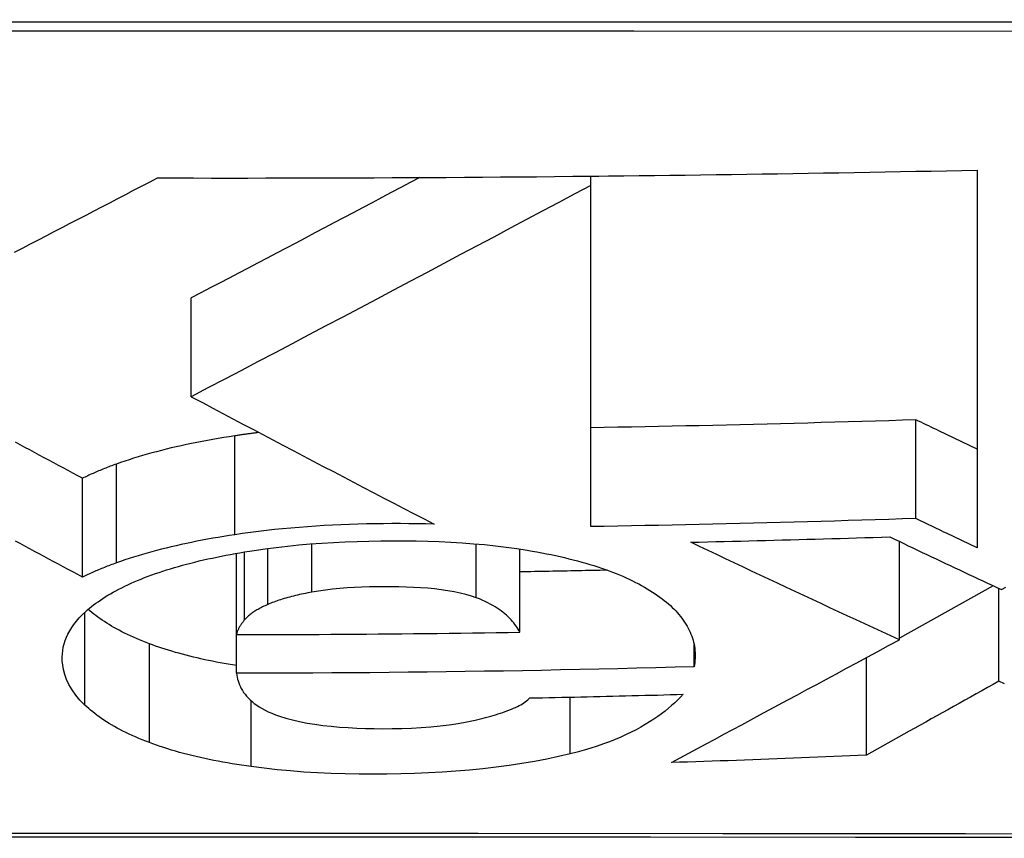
# Model space of a CAD drawing. Header units: inches. Extents: x 25 to 686, y 75 to 315.
# Tile 47 of 256: x 155.8893 to 155.9725, y 74.8748 to 74.9439. Entities that reach past the tile are written whole.
import ezdxf

# ---------------------------------------------------------------- set-up
doc = ezdxf.new("R2010")
doc.units = ezdxf.units.IN
doc.header["$MEASUREMENT"] = 0
doc.layers.add('Visible Edges(ANSI)', color=7, linetype='Continuous', lineweight=25)
doc.layers.add('Visible Tangent Edges(ANSI)', color=7, linetype='Continuous', lineweight=25)

msp = doc.modelspace()

# ---------------------------------------------------------------- linework, layer by layer
at = {"layer": 'Visible Edges(ANSI)'}
for p, q in [((155.97017, 74.931172), (155.97017, 74.899293)), ((155.937553, 74.930658), (155.938242, 74.930665)), ((155.937553, 74.929878), (155.937553, 74.930658)), ((155.938242, 74.930665), (155.939045, 74.930674)), ((155.937553, 74.901081), (155.937553, 74.929878)), ((155.903833, 74.912045), (155.903833, 74.920388)), ((155.903833, 74.912045), (155.90399, 74.911962)), ((155.965005, 74.901759), (155.965005, 74.91009)), ((155.894648, 74.896817), (155.894648, 74.905159)), ((155.96362, 74.891533), (155.96362, 74.899822)), ((155.907647, 74.891967), (155.907647, 74.898826)), ((155.931571, 74.892166), (155.931571, 74.899191)), ((155.97152, 74.896089), (155.96362, 74.891677)), ((155.972009, 74.888039), (155.972009, 74.895861)), ((155.907647, 74.888705), (155.907647, 74.891967)), ((155.946277, 74.889249), (155.946277, 74.891125)), ((155.960824, 74.881788), (155.960824, 74.890027))]:
    msp.add_line(p, q, dxfattribs=at)
at = {"layer": 'Visible Edges(ANSI)', "flags": 128}
for points in [[(155.939045, 74.930674), (155.940343, 74.930688), (155.941641, 74.930703), (155.942938, 74.930718), (155.944236, 74.930734), (155.945534, 74.930751), (155.946831, 74.930768), (155.948129, 74.930786), (155.949427, 74.930804), (155.950724, 74.930823), (155.952022, 74.930842), (155.953319, 74.930862), (155.954616, 74.930883), (155.955912, 74.930904), (155.957209, 74.930925), (155.958505, 74.930947), (155.959802, 74.93097), (155.961098, 74.930993), (155.962394, 74.931017), (155.96369, 74.931042), (155.964986, 74.931067), (155.966282, 74.931092), (155.967578, 74.931118), (155.968874, 74.931145), (155.97017, 74.931172)], [(155.888908, 74.924241), (155.88958, 74.924588), (155.890251, 74.924936), (155.890923, 74.925283), (155.891595, 74.925631), (155.892266, 74.925979), (155.892938, 74.926327), (155.893609, 74.926676), (155.89428, 74.927024), (155.894951, 74.927372), (155.895622, 74.927721), (155.896292, 74.928069), (155.896962, 74.928418), (155.897631, 74.928766), (155.8983, 74.929114), (155.898969, 74.929463), (155.899637, 74.929811), (155.900304, 74.930159), (155.90097, 74.930507)], [(155.90097, 74.930507), (155.902495, 74.930504), (155.904019, 74.930502), (155.905544, 74.930501), (155.907069, 74.9305), (155.908593, 74.9305), (155.910118, 74.930502), (155.911642, 74.930503), (155.913166, 74.930506), (155.91469, 74.93051), (155.916214, 74.930514), (155.917739, 74.930519), (155.919263, 74.930525), (155.920787, 74.930532), (155.922311, 74.930539), (155.923836, 74.930548), (155.92536, 74.930557), (155.926885, 74.930567), (155.92841, 74.930577), (155.929934, 74.930589), (155.931458, 74.930601), (155.932982, 74.930614), (155.934506, 74.930628), (155.936029, 74.930643), (155.937553, 74.930658)], [(155.923119, 74.930544), (155.922318, 74.930119), (155.921515, 74.929694), (155.920711, 74.929269), (155.919907, 74.928843), (155.919101, 74.928417), (155.918295, 74.927991), (155.917488, 74.927565), (155.916681, 74.927138), (155.915874, 74.926712), (155.915067, 74.926287), (155.91426, 74.925861), (155.913453, 74.925436), (155.912646, 74.925011), (155.91184, 74.924587), (155.911034, 74.924163), (155.910229, 74.92374), (155.909425, 74.923317), (155.908622, 74.922896), (155.90782, 74.922475), (155.907019, 74.922055), (155.90622, 74.921637), (155.905423, 74.921219), (155.904627, 74.920803), (155.903833, 74.920388)], [(155.937553, 74.929878), (155.936215, 74.929164), (155.934866, 74.928445), (155.933506, 74.927721), (155.932136, 74.926991), (155.930757, 74.926257), (155.929369, 74.925519), (155.927974, 74.924778), (155.926572, 74.924033), (155.925163, 74.923286), (155.92375, 74.922536), (155.922332, 74.921785), (155.92091, 74.921032), (155.919485, 74.920278), (155.918058, 74.919523), (155.916629, 74.918769), (155.9152, 74.918014), (155.91377, 74.917261), (155.912342, 74.916509), (155.910915, 74.915758), (155.909491, 74.91501), (155.90807, 74.914264), (155.906652, 74.913521), (155.90524, 74.912781), (155.903833, 74.912045)], [(155.90399, 74.911962), (155.904826, 74.911519), (155.905664, 74.911075), (155.906504, 74.91063), (155.907346, 74.910185), (155.908189, 74.909739), (155.909034, 74.909293), (155.909879, 74.908847), (155.910726, 74.9084), (155.911574, 74.907953), (155.912423, 74.907507), (155.913273, 74.90706), (155.914123, 74.906613), (155.914974, 74.906166), (155.915825, 74.90572), (155.916677, 74.905274), (155.917528, 74.904828), (155.91838, 74.904383), (155.919231, 74.903938), (155.920083, 74.903494), (155.920933, 74.903051), (155.921784, 74.902608), (155.922634, 74.902166), (155.923483, 74.901726), (155.924331, 74.901286)], [(155.965005, 74.91009), (155.963863, 74.910054), (155.96272, 74.910019), (155.961578, 74.909984), (155.960435, 74.90995), (155.959292, 74.909917), (155.95815, 74.909885), (155.957007, 74.909853), (155.955864, 74.909822), (155.954721, 74.909791), (155.953578, 74.909762), (155.952434, 74.909733), (155.951291, 74.909704), (155.950147, 74.909677), (155.949003, 74.90965), (155.947859, 74.909624), (155.946714, 74.909598), (155.945569, 74.909574), (155.944424, 74.909549), (155.943279, 74.909526), (155.942134, 74.909503), (155.940988, 74.909481), (155.939843, 74.90946), (155.938698, 74.90944), (155.937553, 74.90942)], [(155.97017, 74.907621), (155.969954, 74.907723), (155.969739, 74.907825), (155.969524, 74.907928), (155.969308, 74.90803), (155.969093, 74.908133), (155.968878, 74.908235), (155.968662, 74.908338), (155.968447, 74.90844), (155.968232, 74.908543), (155.968017, 74.908646), (155.967801, 74.908749), (155.967586, 74.908851), (155.967371, 74.908954), (155.967156, 74.909057), (155.966941, 74.90916), (155.966726, 74.909263), (155.96651, 74.909366), (155.966295, 74.90947), (155.96608, 74.909573), (155.965865, 74.909676), (155.96565, 74.909779), (155.965435, 74.909883), (155.96522, 74.909986), (155.965005, 74.91009)], [(155.907505, 74.908742), (155.907034, 74.908669), (155.906567, 74.908594), (155.906105, 74.908517), (155.905646, 74.908437), (155.905192, 74.908355), (155.904742, 74.908271), (155.904297, 74.908184), (155.903856, 74.908095), (155.90342, 74.908003), (155.902988, 74.907909), (155.902562, 74.907813), (155.90214, 74.907715), (155.901722, 74.907614), (155.90131, 74.90751), (155.900903, 74.907405), (155.900503, 74.907297), (155.900108, 74.907187), (155.899719, 74.907075), (155.899337, 74.906961), (155.89896, 74.906845), (155.898589, 74.906727), (155.898225, 74.906606), (155.897866, 74.906484), (155.897514, 74.90636)], [(155.909549, 74.909021), (155.909463, 74.90901), (155.909377, 74.909), (155.90929, 74.908989), (155.909204, 74.908978), (155.909119, 74.908967), (155.909033, 74.908956), (155.908947, 74.908945), (155.908861, 74.908934), (155.908776, 74.908922), (155.90869, 74.908911), (155.908605, 74.908899), (155.90852, 74.908888), (155.908434, 74.908876), (155.908349, 74.908864), (155.908264, 74.908853), (155.90818, 74.908841), (155.908095, 74.908828), (155.90801, 74.908816), (155.907926, 74.908804), (155.907841, 74.908792), (155.907757, 74.908779), (155.907673, 74.908767), (155.907589, 74.908754), (155.907505, 74.908742)], [(155.894648, 74.905159), (155.894243, 74.905376), (155.893839, 74.905593), (155.893434, 74.90581), (155.893029, 74.906027), (155.892625, 74.906245), (155.89222, 74.906462), (155.891815, 74.90668), (155.89141, 74.906897), (155.891005, 74.907115), (155.890601, 74.907333), (155.890196, 74.90755), (155.889792, 74.907768), (155.889387, 74.907986), (155.888983, 74.908203)], [(155.897514, 74.90636), (155.897383, 74.906312), (155.897253, 74.906265), (155.897124, 74.906217), (155.896997, 74.90617), (155.89687, 74.906121), (155.896744, 74.906073), (155.896619, 74.906024), (155.896496, 74.905975), (155.896373, 74.905926), (155.896251, 74.905877), (155.89613, 74.905827), (155.89601, 74.905777), (155.895892, 74.905727), (155.895774, 74.905677), (155.895657, 74.905626), (155.895541, 74.905575), (155.895426, 74.905524), (155.895312, 74.905473), (155.895199, 74.905421), (155.895087, 74.905369), (155.894976, 74.905317), (155.894866, 74.905265), (155.894756, 74.905212), (155.894648, 74.905159)], [(155.924331, 74.901286), (155.923622, 74.901305), (155.922912, 74.901318), (155.922201, 74.901328), (155.921489, 74.901332), (155.920776, 74.901332), (155.920062, 74.901327), (155.919342, 74.901319), (155.918623, 74.901305), (155.917904, 74.901287), (155.917187, 74.901263), (155.916471, 74.901235), (155.915757, 74.901202), (155.915046, 74.901164), (155.914337, 74.901121), (155.91363, 74.901073), (155.912929, 74.901019), (155.912232, 74.90096), (155.91154, 74.900896), (155.910853, 74.900827), (155.910172, 74.900752), (155.909496, 74.900672), (155.908826, 74.900587), (155.908163, 74.900496), (155.907505, 74.900399)], [(155.965005, 74.901759), (155.963862, 74.901723), (155.962718, 74.901687), (155.961574, 74.901652), (155.96043, 74.901618), (155.959286, 74.901584), (155.958142, 74.901551), (155.956998, 74.901519), (155.955855, 74.901488), (155.954711, 74.901457), (155.953567, 74.901427), (155.952423, 74.901397), (155.95128, 74.901369), (155.950136, 74.901341), (155.948993, 74.901314), (155.947849, 74.901287), (155.946705, 74.901261), (155.945562, 74.901236), (155.944418, 74.901212), (155.943274, 74.901188), (155.94213, 74.901165), (155.940986, 74.901143), (155.939842, 74.901122), (155.938697, 74.901101), (155.937553, 74.901081)], [(155.97017, 74.899293), (155.969954, 74.899395), (155.969739, 74.899497), (155.969524, 74.8996), (155.969308, 74.899702), (155.969093, 74.899804), (155.968878, 74.899907), (155.968662, 74.900009), (155.968447, 74.900112), (155.968232, 74.900214), (155.968017, 74.900317), (155.967801, 74.900419), (155.967586, 74.900522), (155.967371, 74.900625), (155.967156, 74.900728), (155.966941, 74.900831), (155.966726, 74.900934), (155.96651, 74.901037), (155.966295, 74.90114), (155.96608, 74.901243), (155.965865, 74.901346), (155.96565, 74.901449), (155.965435, 74.901552), (155.96522, 74.901656), (155.965005, 74.901759)], [(155.907505, 74.900399), (155.907034, 74.900327), (155.906567, 74.900252), (155.906105, 74.900174), (155.905646, 74.900095), (155.905192, 74.900013), (155.904742, 74.899928), (155.904297, 74.899842), (155.903856, 74.899752), (155.90342, 74.899661), (155.902988, 74.899567), (155.902562, 74.899471), (155.90214, 74.899372), (155.901722, 74.899271), (155.90131, 74.899168), (155.900903, 74.899062), (155.900503, 74.898955), (155.900108, 74.898845), (155.899719, 74.898733), (155.899337, 74.898619), (155.89896, 74.898503), (155.898589, 74.898385), (155.898225, 74.898264), (155.897866, 74.898142), (155.897514, 74.898018)], [(155.894648, 74.896817), (155.894243, 74.897034), (155.893839, 74.897251), (155.893434, 74.897469), (155.893029, 74.897686), (155.892625, 74.897903), (155.89222, 74.898121), (155.891815, 74.898338), (155.89141, 74.898556), (155.891005, 74.898774), (155.890601, 74.898991), (155.890196, 74.899209), (155.889792, 74.899427), (155.889387, 74.899644), (155.888983, 74.899862)], [(155.909149, 74.899073), (155.910068, 74.899205), (155.911002, 74.899326), (155.911951, 74.899435), (155.912911, 74.899531), (155.91388, 74.899614), (155.914856, 74.899686), (155.91584, 74.899746), (155.916831, 74.899795), (155.917828, 74.899833), (155.918829, 74.89986), (155.919832, 74.899877), (155.920829, 74.899884), (155.921818, 74.899882), (155.922805, 74.899869), (155.92379, 74.899847), (155.92477, 74.899812), (155.925743, 74.899767), (155.926705, 74.899709), (155.927655, 74.899639), (155.928591, 74.899557), (155.929514, 74.899461), (155.930423, 74.899352), (155.931315, 74.899229), (155.932192, 74.899091)], [(155.946014, 74.899763), (155.946713, 74.899779), (155.947413, 74.899795), (155.948112, 74.899811), (155.948812, 74.899828), (155.949512, 74.899845), (155.950211, 74.899862), (155.950911, 74.89988), (155.95161, 74.899898), (155.952309, 74.899916), (155.953009, 74.899934), (155.953708, 74.899952), (155.954407, 74.899971), (155.955106, 74.89999), (155.955805, 74.90001), (155.956504, 74.900029), (155.957203, 74.900049), (155.957901, 74.90007), (155.9586, 74.90009), (155.959299, 74.900111), (155.959997, 74.900132), (155.960696, 74.900153), (155.961395, 74.900175), (155.962093, 74.900196), (155.962792, 74.900218)], [(155.96362, 74.891533), (155.962885, 74.891869), (155.96215, 74.892205), (155.961415, 74.892542), (155.96068, 74.89288), (155.959944, 74.893218), (155.959209, 74.893558), (155.958473, 74.893898), (155.957738, 74.894239), (155.957003, 74.89458), (155.956268, 74.894922), (155.955533, 74.895265), (155.954798, 74.895608), (155.954063, 74.895952), (155.953329, 74.896297), (155.952595, 74.896642), (155.951862, 74.896987), (155.951129, 74.897333), (155.950396, 74.897679), (155.949664, 74.898026), (155.948933, 74.898373), (155.948202, 74.89872), (155.947472, 74.899067), (155.946742, 74.899415), (155.946014, 74.899763)], [(155.962792, 74.900218), (155.963184, 74.900031), (155.963575, 74.899843), (155.963967, 74.899656), (155.96436, 74.899469), (155.964752, 74.899282), (155.965144, 74.899095), (155.965537, 74.898909), (155.965929, 74.898722), (155.966322, 74.898536), (155.966714, 74.89835), (155.967107, 74.898164), (155.9675, 74.897978), (155.967893, 74.897792), (155.968286, 74.897607), (155.968678, 74.897422), (155.969071, 74.897237), (155.969464, 74.897052), (155.969857, 74.896867), (155.970251, 74.896683), (155.970644, 74.896499), (155.971037, 74.896315), (155.97143, 74.896131), (155.971823, 74.895948), (155.972216, 74.895764)], [(155.900501, 74.897002), (155.900806, 74.89711), (155.901116, 74.897216), (155.901432, 74.897321), (155.901752, 74.897424), (155.902078, 74.897525), (155.902409, 74.897624), (155.902746, 74.897721), (155.903087, 74.897817), (155.903434, 74.89791), (155.903787, 74.898002), (155.904144, 74.898092), (155.904505, 74.89818), (155.904871, 74.898265), (155.90524, 74.898349), (155.905614, 74.89843), (155.905991, 74.89851), (155.906373, 74.898587), (155.906758, 74.898662), (155.907147, 74.898736), (155.90754, 74.898807), (155.907937, 74.898876), (155.908337, 74.898944), (155.908741, 74.899009), (155.909149, 74.899073)], [(155.932192, 74.899091), (155.932604, 74.899021), (155.933011, 74.898948), (155.933413, 74.898873), (155.93381, 74.898796), (155.934202, 74.898717), (155.934588, 74.898635), (155.93497, 74.89855), (155.935345, 74.898464), (155.935716, 74.898375), (155.936081, 74.898283), (155.936441, 74.898189), (155.936795, 74.898093), (155.937143, 74.897994), (155.937486, 74.897893), (155.937822, 74.897789), (155.93815, 74.897683), (155.938472, 74.897576), (155.938787, 74.897466), (155.939094, 74.897355), (155.939395, 74.897241), (155.939689, 74.897125), (155.939976, 74.897008), (155.940256, 74.896888), (155.940529, 74.896767)], [(155.897514, 74.898018), (155.897383, 74.89797), (155.897253, 74.897923), (155.897124, 74.897875), (155.896997, 74.897828), (155.89687, 74.897779), (155.896744, 74.897731), (155.896619, 74.897682), (155.896496, 74.897633), (155.896373, 74.897584), (155.896251, 74.897535), (155.89613, 74.897485), (155.89601, 74.897435), (155.895892, 74.897385), (155.895774, 74.897335), (155.895657, 74.897284), (155.895541, 74.897233), (155.895426, 74.897182), (155.895312, 74.897131), (155.895199, 74.897079), (155.895087, 74.897027), (155.894976, 74.896975), (155.894866, 74.896923), (155.894756, 74.89687), (155.894648, 74.896817)], [(155.938963, 74.897403), (155.938655, 74.897396), (155.938347, 74.897389), (155.93804, 74.897383), (155.937732, 74.897376), (155.937424, 74.897369), (155.937116, 74.897363), (155.936808, 74.897356), (155.9365, 74.89735), (155.936192, 74.897344), (155.935884, 74.897337), (155.935576, 74.897331), (155.935268, 74.897325), (155.93496, 74.897319), (155.934652, 74.897313), (155.934344, 74.897307), (155.934036, 74.897301), (155.933728, 74.897295), (155.93342, 74.89729), (155.933112, 74.897284), (155.932803, 74.897278), (155.932495, 74.897273), (155.932187, 74.897267), (155.931879, 74.897262), (155.931571, 74.897256)], [(155.894908, 74.893902), (155.895069, 74.894046), (155.895235, 74.894188), (155.895408, 74.894329), (155.895586, 74.894469), (155.895771, 74.894608), (155.895961, 74.894745), (155.896158, 74.894881), (155.896361, 74.895017), (155.896571, 74.89515), (155.896786, 74.895283), (155.897008, 74.895414), (155.897237, 74.895544), (155.897472, 74.895673), (155.897713, 74.895801), (155.897962, 74.895927), (155.898216, 74.896052), (155.898478, 74.896176), (155.898746, 74.896298), (155.899021, 74.896419), (155.899303, 74.896538), (155.899592, 74.896656), (155.899888, 74.896773), (155.900191, 74.896888), (155.900501, 74.897002)], [(155.940529, 74.896767), (155.940808, 74.896638), (155.941079, 74.896507), (155.941342, 74.896376), (155.941598, 74.896243), (155.941847, 74.896109), (155.942088, 74.895974), (155.942322, 74.895837), (155.942549, 74.8957), (155.942768, 74.895561), (155.942981, 74.895421), (155.943186, 74.89528), (155.943384, 74.895138), (155.943576, 74.894995), (155.94376, 74.89485), (155.943938, 74.894705), (155.944109, 74.894558), (155.944273, 74.894411), (155.944431, 74.894262), (155.944582, 74.894112), (155.944727, 74.893961), (155.944865, 74.89381), (155.944997, 74.893657), (155.945122, 74.893503), (155.945241, 74.893349)], [(155.914016, 74.895552), (155.913837, 74.895518), (155.913659, 74.895484), (155.913483, 74.895449), (155.913308, 74.895413), (155.913135, 74.895376), (155.912964, 74.895339), (155.912795, 74.8953), (155.912628, 74.895261), (155.912463, 74.895221), (155.9123, 74.895179), (155.912139, 74.895137), (155.91198, 74.895094), (155.911823, 74.89505), (155.911669, 74.895005), (155.911518, 74.894959), (155.911369, 74.894913), (155.911224, 74.894865), (155.911081, 74.894817), (155.910941, 74.894767), (155.910804, 74.894717), (155.910671, 74.894666), (155.91054, 74.894614), (155.910412, 74.894561), (155.910288, 74.894507)], [(155.927893, 74.895074), (155.927473, 74.895218), (155.92702, 74.895349), (155.926535, 74.895469), (155.926024, 74.895575), (155.925492, 74.895668), (155.92494, 74.895748), (155.924372, 74.895816), (155.923787, 74.895872), (155.92319, 74.895918), (155.922585, 74.895953), (155.921974, 74.895978), (155.921359, 74.895995), (155.920743, 74.896004), (155.920127, 74.896005), (155.919499, 74.896), (155.918868, 74.895987), (155.918238, 74.895967), (155.91761, 74.895939), (155.916987, 74.895902), (155.916369, 74.895855), (155.91576, 74.895797), (155.915164, 74.895728), (155.914581, 74.895646), (155.914016, 74.895552)], [(155.972216, 74.895764), (155.972591, 74.895971)], [(155.931571, 74.892166), (155.931499, 74.892296), (155.931421, 74.892427), (155.931337, 74.892558), (155.931248, 74.892689), (155.931153, 74.89282), (155.931052, 74.892951), (155.930945, 74.893081), (155.930831, 74.89321), (155.93071, 74.893339), (155.930583, 74.893466), (155.930448, 74.893593), (155.930305, 74.893718), (155.930156, 74.893841), (155.929998, 74.893963), (155.929832, 74.894083), (155.929658, 74.894201), (155.929474, 74.894318), (155.92928, 74.894433), (155.929076, 74.894547), (155.928861, 74.894657), (155.928636, 74.894766), (155.9284, 74.894872), (155.928153, 74.894975), (155.927893, 74.895074)], [(155.894857, 74.88601), (155.894439, 74.886437), (155.894077, 74.886868), (155.893768, 74.887303), (155.89351, 74.887742), (155.893304, 74.888184), (155.89315, 74.888612), (155.893044, 74.889018), (155.89298, 74.889397), (155.892948, 74.889744), (155.892941, 74.890056), (155.892953, 74.890339), (155.892983, 74.890621), (155.893032, 74.890902), (155.8931, 74.891181), (155.893188, 74.891459), (155.893295, 74.891737), (155.893422, 74.892012), (155.89357, 74.892287), (155.893739, 74.89256), (155.893929, 74.892832), (155.89414, 74.893102), (155.894374, 74.89337), (155.89463, 74.893637), (155.894908, 74.893902)], [(155.900293, 74.891195), (155.900012, 74.891303), (155.899736, 74.891412), (155.899467, 74.891522), (155.899204, 74.891634), (155.898946, 74.891746), (155.898695, 74.89186), (155.898449, 74.891976), (155.89821, 74.892092), (155.897976, 74.89221), (155.897748, 74.892328), (155.897525, 74.892448), (155.897309, 74.892569), (155.897098, 74.892691), (155.896892, 74.892814), (155.896692, 74.892938), (155.896497, 74.893063), (155.896308, 74.89319), (155.896124, 74.893317), (155.895946, 74.893445), (155.895772, 74.893574), (155.895604, 74.893704), (155.895441, 74.893835), (155.895283, 74.893967), (155.895131, 74.894099)], [(155.910288, 74.894507), (155.910177, 74.894457), (155.910068, 74.894407), (155.909962, 74.894357), (155.909858, 74.894306), (155.909757, 74.894254), (155.909658, 74.894202), (155.909561, 74.89415), (155.909467, 74.894098), (155.909375, 74.894045), (155.909286, 74.893991), (155.909199, 74.893938), (155.909115, 74.893883), (155.909034, 74.893829), (155.908955, 74.893774), (155.908879, 74.893718), (155.908806, 74.893662), (155.908735, 74.893606), (155.908667, 74.893549), (155.908602, 74.893492), (155.90854, 74.893434), (155.908481, 74.893376), (155.908424, 74.893318), (155.908371, 74.893259), (155.90832, 74.8932)], [(155.90832, 74.8932), (155.908279, 74.89315), (155.90824, 74.8931), (155.9082, 74.89305), (155.908162, 74.893), (155.908124, 74.892949), (155.908088, 74.892898), (155.908052, 74.892847), (155.908017, 74.892796), (155.907983, 74.892744), (155.907951, 74.892693), (155.90792, 74.892641), (155.907889, 74.892589), (155.907861, 74.892537), (155.907833, 74.892485), (155.907807, 74.892433), (155.907783, 74.892381), (155.90776, 74.892329), (155.907738, 74.892277), (155.907719, 74.892225), (155.9077, 74.892173), (155.907684, 74.892121), (155.90767, 74.89207), (155.907657, 74.892018), (155.907647, 74.891967)], [(155.945241, 74.893349), (155.945362, 74.893182), (155.945476, 74.893015), (155.945583, 74.892847), (155.945682, 74.892679), (155.945775, 74.892511), (155.945861, 74.892342), (155.94594, 74.892173), (155.946012, 74.892004), (155.946077, 74.891834), (155.946135, 74.891664), (155.946187, 74.891493), (155.946232, 74.891323), (155.946271, 74.891152), (155.946303, 74.89098), (155.946329, 74.890808), (155.946348, 74.890636), (155.946361, 74.890464), (155.946367, 74.890291), (155.946368, 74.890119), (155.946362, 74.889945), (155.94635, 74.889772), (155.946331, 74.889598), (155.946307, 74.889424), (155.946277, 74.889249)], [(155.907647, 74.891967), (155.908644, 74.891968), (155.909641, 74.891969), (155.910638, 74.891971), (155.911635, 74.891973), (155.912632, 74.891977), (155.913629, 74.891981), (155.914626, 74.891985), (155.915623, 74.89199), (155.91662, 74.891996), (155.917616, 74.892003), (155.918613, 74.89201), (155.919609, 74.892018), (155.920606, 74.892027), (155.921603, 74.892036), (155.9226, 74.892046), (155.923596, 74.892057), (155.924593, 74.892068), (155.92559, 74.89208), (155.926588, 74.892093), (155.927585, 74.892106), (155.928581, 74.89212), (155.929578, 74.892135), (155.930575, 74.89215), (155.931571, 74.892166)], [(155.944357, 74.881168), (155.945091, 74.881562), (155.945826, 74.881957), (155.946564, 74.882353), (155.947304, 74.882751), (155.948048, 74.88315), (155.948795, 74.883552), (155.949548, 74.883956), (155.950305, 74.884364), (155.951068, 74.884774), (155.951838, 74.885188), (155.952615, 74.885606), (155.953399, 74.886028), (155.954191, 74.886454), (155.954992, 74.886886), (155.955803, 74.887322), (155.956623, 74.887764), (155.957454, 74.888212), (155.958297, 74.888665), (155.959151, 74.889125), (155.960017, 74.889592), (155.960897, 74.890066), (155.96179, 74.890548), (155.962698, 74.891036), (155.96362, 74.891533)], [(155.907647, 74.889349), (155.907301, 74.889405), (155.906958, 74.889464), (155.906618, 74.889524), (155.906281, 74.889585), (155.905948, 74.889649), (155.905617, 74.889714), (155.905289, 74.889782), (155.904965, 74.889851), (155.904643, 74.889922), (155.904325, 74.889995), (155.904011, 74.89007), (155.903699, 74.890146), (155.903391, 74.890225), (155.903088, 74.890305), (155.902789, 74.890387), (155.902494, 74.89047), (155.902203, 74.890555), (155.901917, 74.890642), (155.901636, 74.89073), (155.901359, 74.89082), (155.901086, 74.890911), (155.900817, 74.891004), (155.900553, 74.891099), (155.900293, 74.891195)], [(155.946277, 74.889249), (155.944668, 74.889206), (155.943059, 74.889164), (155.94145, 74.889124), (155.93984, 74.889085), (155.93823, 74.889049), (155.93662, 74.889014), (155.935011, 74.888981), (155.933401, 74.88895), (155.931792, 74.888921), (155.930183, 74.888893), (155.928574, 74.888868), (155.926965, 74.888844), (155.925356, 74.888822), (155.923747, 74.888802), (155.922137, 74.888784), (155.920527, 74.888768), (155.918917, 74.888753), (155.917306, 74.888741), (155.915696, 74.88873), (155.914086, 74.888721), (155.912476, 74.888714), (155.910867, 74.888709), (155.909257, 74.888706), (155.907647, 74.888705)], [(155.907647, 74.888705), (155.90767, 74.888543), (155.907701, 74.88838), (155.907739, 74.888217), (155.907785, 74.888055), (155.90784, 74.887892), (155.907903, 74.88773), (155.907976, 74.887568), (155.908058, 74.887408), (155.908151, 74.887249), (155.908254, 74.88709), (155.90837, 74.886932), (155.908498, 74.886774), (155.90864, 74.886618), (155.908796, 74.886463), (155.908967, 74.88631), (155.909153, 74.886159), (155.909355, 74.886012), (155.909573, 74.885867), (155.909809, 74.885725), (155.910063, 74.885588), (155.910336, 74.885455), (155.910628, 74.885327), (155.910939, 74.885204), (155.911271, 74.885086)], [(155.972009, 74.888039), (155.971523, 74.887768), (155.971039, 74.887497), (155.970557, 74.887228), (155.970076, 74.886959), (155.969598, 74.886692), (155.96912, 74.886425), (155.968645, 74.886159), (155.968171, 74.885895), (155.967699, 74.885631), (155.967228, 74.885368), (155.966759, 74.885106), (155.966292, 74.884845), (155.965827, 74.884585), (155.965363, 74.884326), (155.964901, 74.884067), (155.964441, 74.88381), (155.963983, 74.883554), (155.963526, 74.883299), (155.963071, 74.883045), (155.962618, 74.882791), (155.962167, 74.882539), (155.961717, 74.882288), (155.96127, 74.882038), (155.960824, 74.881788)], [(155.972473, 74.887823), (155.972009, 74.888039)], [(155.928464, 74.884911), (155.928679, 74.884967), (155.928893, 74.885025), (155.929106, 74.885084), (155.929316, 74.885145), (155.929523, 74.885207), (155.929727, 74.88527), (155.929928, 74.885334), (155.930125, 74.8854), (155.930318, 74.885467), (155.930506, 74.885535), (155.930688, 74.885605), (155.930865, 74.885675), (155.931036, 74.885747), (155.9312, 74.88582), (155.931358, 74.885895), (155.931508, 74.885971), (155.93165, 74.886048), (155.931785, 74.886126), (155.931911, 74.886206), (155.932028, 74.886286), (155.932136, 74.886369), (155.932234, 74.886452), (155.932322, 74.886537), (155.932399, 74.886623)], [(155.932399, 74.886623), (155.932939, 74.886633), (155.933479, 74.886643), (155.934019, 74.886654), (155.934559, 74.886665), (155.935099, 74.886676), (155.935639, 74.886688), (155.936178, 74.886699), (155.936718, 74.886711), (155.937257, 74.886723), (155.937797, 74.886735), (155.938336, 74.886748), (155.938876, 74.886761), (155.939415, 74.886773), (155.939954, 74.886787), (155.940494, 74.8868), (155.941033, 74.886813), (155.941572, 74.886827), (155.942111, 74.886841), (155.94265, 74.886855), (155.943189, 74.886869), (155.943728, 74.886884), (155.944267, 74.886899), (155.944806, 74.886914), (155.945345, 74.886929)], [(155.945345, 74.886929), (155.945124, 74.886692), (155.94489, 74.886455), (155.944643, 74.886218), (155.944383, 74.885983), (155.94411, 74.885748), (155.943822, 74.885514), (155.94352, 74.885282), (155.943203, 74.885053), (155.942871, 74.884825), (155.942523, 74.8846), (155.942158, 74.884378), (155.941777, 74.884159), (155.94138, 74.883943), (155.940965, 74.883732), (155.940532, 74.883524), (155.94008, 74.883321), (155.939612, 74.883123), (155.939125, 74.88293), (155.938621, 74.882743), (155.938098, 74.882562), (155.937556, 74.882387), (155.936996, 74.882219), (155.936416, 74.882058), (155.935816, 74.881903)], [(155.900293, 74.882853), (155.89999, 74.882969), (155.899694, 74.883087), (155.899404, 74.883206), (155.899122, 74.883327), (155.898847, 74.883449), (155.898579, 74.883573), (155.898317, 74.883698), (155.898062, 74.883824), (155.897814, 74.883951), (155.897573, 74.88408), (155.897338, 74.884211), (155.89711, 74.884342), (155.896888, 74.884475), (155.896673, 74.884609), (155.896463, 74.884744), (155.896261, 74.88488), (155.896064, 74.885018), (155.895874, 74.885156), (155.895689, 74.885296), (155.895511, 74.885437), (155.895339, 74.885578), (155.895172, 74.885721), (155.895011, 74.885865), (155.894857, 74.88601)], [(155.911271, 74.885086), (155.911807, 74.884919), (155.912378, 74.884766), (155.912982, 74.884628), (155.913617, 74.884504), (155.914273, 74.884397), (155.914948, 74.884305), (155.915641, 74.884227), (155.916348, 74.884163), (155.917067, 74.884113), (155.917797, 74.884074), (155.918534, 74.884047), (155.919273, 74.884031), (155.920015, 74.884025), (155.920783, 74.884028), (155.921609, 74.884044), (155.922428, 74.884075), (155.923242, 74.884121), (155.924046, 74.884183), (155.924839, 74.884262), (155.925614, 74.884359), (155.926365, 74.884472), (155.92709, 74.884602), (155.927789, 74.884748), (155.928464, 74.884911)], [(155.90889, 74.880822), (155.908482, 74.880879), (155.908077, 74.880939), (155.907677, 74.881002), (155.90728, 74.881066), (155.906888, 74.881133), (155.906499, 74.881203), (155.906114, 74.881275), (155.905733, 74.881349), (155.905356, 74.881425), (155.904983, 74.881504), (155.904615, 74.881586), (155.904251, 74.88167), (155.903891, 74.881756), (155.903535, 74.881845), (155.903185, 74.881937), (155.902841, 74.88203), (155.902502, 74.882125), (155.902169, 74.882223), (155.901842, 74.882323), (155.901521, 74.882425), (155.901206, 74.882529), (155.900896, 74.882635), (155.900592, 74.882743), (155.900293, 74.882853)], [(155.935816, 74.881903), (155.934838, 74.881673), (155.933834, 74.881459), (155.932802, 74.881262), (155.931745, 74.881081), (155.930662, 74.880918), (155.929557, 74.880771), (155.928439, 74.880642), (155.927309, 74.88053), (155.926167, 74.880434), (155.925015, 74.880355), (155.923855, 74.880291), (155.922688, 74.880242), (155.921517, 74.880208), (155.920342, 74.880187), (155.919164, 74.88018), (155.917991, 74.880187), (155.916819, 74.880209), (155.915653, 74.880246), (155.914493, 74.8803), (155.913345, 74.880369), (155.912209, 74.880456), (155.911087, 74.88056), (155.909981, 74.880682), (155.90889, 74.880822)], [(155.960824, 74.881788), (155.960139, 74.881758), (155.959453, 74.881729), (155.958768, 74.881699), (155.958082, 74.881671), (155.957397, 74.881642), (155.956711, 74.881614), (155.956025, 74.881586), (155.955339, 74.881558), (155.954654, 74.881531), (155.953968, 74.881504), (155.953282, 74.881478), (155.952595, 74.881452), (155.951909, 74.881426), (155.951223, 74.881401), (155.950537, 74.881376), (155.94985, 74.881351), (155.949163, 74.881327), (155.948477, 74.881303), (155.94779, 74.88128), (155.947103, 74.881257), (155.946416, 74.881234), (155.94573, 74.881212), (155.945043, 74.88119), (155.944357, 74.881168)], [(155.724567, 74.874775), (155.739756, 74.874792), (155.75539, 74.874809), (155.771413, 74.874824), (155.787767, 74.874839), (155.804392, 74.874853), (155.821225, 74.874865), (155.838207, 74.874876), (155.855342, 74.874884), (155.872662, 74.874891), (155.890111, 74.874894), (155.907625, 74.874896), (155.925138, 74.874894), (155.942588, 74.87489), (155.95991, 74.874884), (155.977047, 74.874876), (155.994017, 74.874865), (156.010836, 74.874853), (156.02745, 74.874839), (156.043794, 74.874824), (156.059807, 74.874808), (156.07543, 74.874792), (156.090609, 74.874775)]]:
    msp.add_lwpolyline(points, dxfattribs=at)
at = {"layer": 'Visible Tangent Edges(ANSI)'}
for p, q in [((155.907505, 74.900399), (155.907505, 74.908742)), ((155.897514, 74.898018), (155.897514, 74.90636)), ((155.914016, 74.895552), (155.914016, 74.899625)), ((155.927893, 74.895074), (155.927893, 74.89962)), ((155.90832, 74.8932), (155.90832, 74.898941)), ((155.910288, 74.894507), (155.910288, 74.899235)), ((155.894857, 74.88601), (155.894857, 74.893855)), ((155.900293, 74.882853), (155.900293, 74.891195)), ((155.90889, 74.880822), (155.90889, 74.886377)), ((155.935816, 74.881903), (155.935816, 74.886692))]:
    msp.add_line(p, q, dxfattribs=at)
at = {"layer": 'Visible Tangent Edges(ANSI)', "flags": 128}
for points in [[(156.316927, 74.943862), (156.283979, 74.943834), (156.250674, 74.94381), (156.217049, 74.943785), (156.183141, 74.943762), (156.14899, 74.94374), (156.114636, 74.94372), (156.08012, 74.943702), (156.045483, 74.943687), (156.010767, 74.943675), (155.976023, 74.943667), (155.941287, 74.943661), (155.90656, 74.94366), (155.871845, 74.943661), (155.837141, 74.943667), (155.80248, 74.943676), (155.767902, 74.943688), (155.733446, 74.943703), (155.699153, 74.94372), (155.665027, 74.94374), (155.631084, 74.943762), (155.597362, 74.943785), (155.563884, 74.94381), (155.530675, 74.943835)], [(155.531797, 74.942875), (155.564883, 74.942877), (155.598242, 74.94288), (155.631851, 74.942884), (155.665685, 74.942888), (155.699706, 74.942892), (155.7339, 74.942897), (155.76826, 74.942901), (155.802746, 74.942904), (155.837317, 74.942907), (155.871933, 74.942909), (155.906561, 74.942909), (155.941201, 74.942909), (155.97585, 74.942907), (156.010503, 74.942904), (156.045126, 74.942901), (156.079667, 74.942897), (156.114082, 74.942893), (156.148332, 74.942888), (156.182373, 74.942884), (156.216167, 74.94288), (156.249674, 74.942877), (156.28285, 74.942875), (156.315678, 74.942874)], [(156.103095, 74.874933), (156.085491, 74.874967), (156.067269, 74.875001), (156.048485, 74.875035), (156.029197, 74.875066), (156.009488, 74.875096), (155.989464, 74.875121), (155.969182, 74.875142), (155.948694, 74.875158), (155.928055, 74.875168), (155.907317, 74.875172), (155.886542, 74.875169), (155.865851, 74.875158), (155.845324, 74.875142), (155.825023, 74.875121), (155.80501, 74.875095), (155.785347, 74.875066), (155.766095, 74.875034), (155.747315, 74.875001), (155.729085, 74.874967), (155.711509, 74.874933), (155.694626, 74.8749), (155.67847, 74.874867)]]:
    msp.add_lwpolyline(points, dxfattribs=at)

doc.saveas('drawing.dxf')
